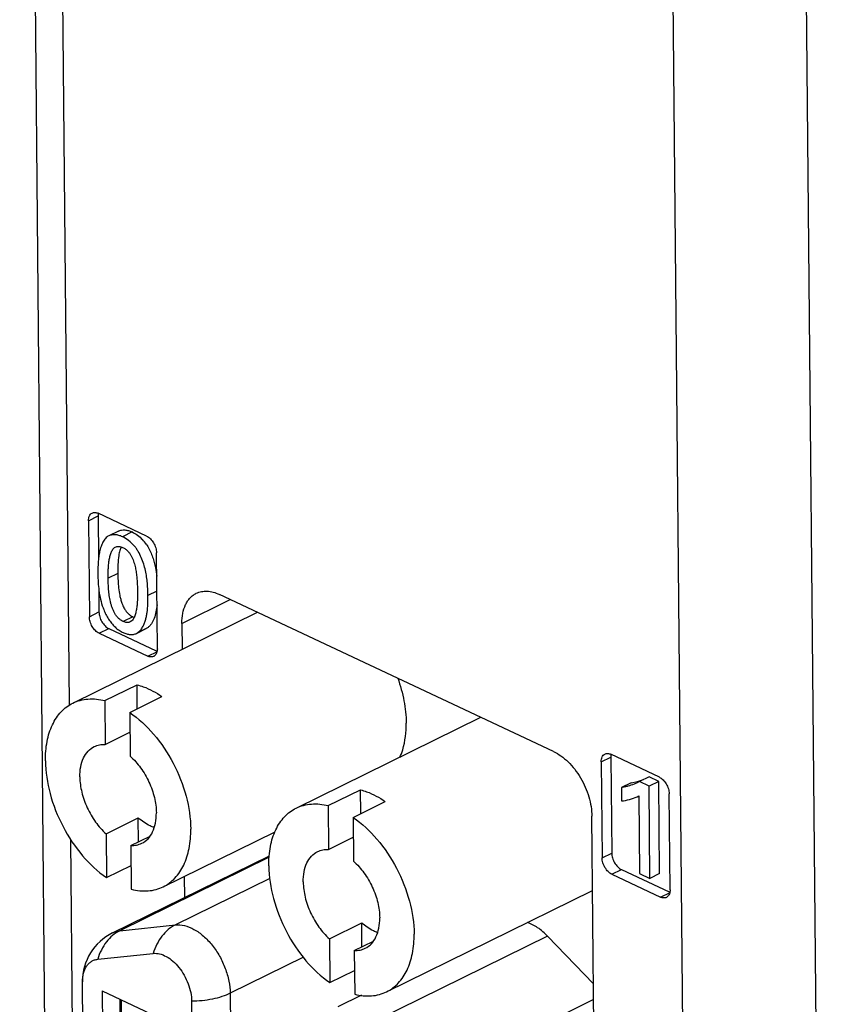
# Model space of a CAD drawing. Header units: inches. Extents: x 0 to 34, y 0 to 22.
# Tile 39 of 60: x 24.276 to 24.87, y 15.257 to 15.976. Entities that reach past the tile are written whole.
import ezdxf

# ---------------------------------------------------------------- set-up
doc = ezdxf.new("R2010")
doc.units = ezdxf.units.IN
doc.header["$LTSCALE"] = 1.87
doc.header["$MEASUREMENT"] = 0
doc.layers.get('0').update_dxf_attribs({"linetype": 'CONTINUOUS'})

msp = doc.modelspace()

# ---------------------------------------------------------------- linework, layer by layer
at = {"color": 7, "linetype": 'CONTINUOUS'}
for p, q in [((24.3045, 14.09873), (24.2756, 17.23477)), ((24.31198, 15.47516), (24.29609, 17.19983)), ((24.84112, 17.00685), (24.86952, 13.92544)), ((24.74383, 16.9894), (24.77193, 13.94112)), ((24.32585, 15.60998), (24.33289, 15.61345)), ((24.36837, 15.59873), (24.33287, 15.61541)), ((24.33299, 15.61495), (24.33289, 15.61345)), ((24.33289, 15.61345), (24.33318, 15.58206)), ((24.32585, 15.60998), (24.3265, 15.53985)), ((24.34777, 15.60242), (24.34073, 15.59896)), ((24.35775, 15.60175), (24.35071, 15.59828)), ((24.3497, 15.59078), (24.34921, 15.58952)), ((24.3762, 15.51649), (24.37555, 15.58662)), ((24.34735, 15.57145), (24.34031, 15.56798)), ((24.33338, 15.56078), (24.33354, 15.54331)), ((24.37581, 15.55861), (24.36931, 15.55542)), ((24.66579, 15.44134), (24.42154, 15.55613)), ((24.39417, 15.53496), (24.42955, 15.55237)), ((24.31448, 15.47674), (24.44929, 15.54309)), ((24.3265, 15.53985), (24.33354, 15.54331)), ((24.35824, 15.53977), (24.3512, 15.5363)), ((24.35761, 15.53689), (24.35645, 15.53606)), ((24.35824, 15.53977), (24.35934, 15.53935)), ((24.39417, 15.53496), (24.39434, 15.51605)), ((24.33368, 15.52774), (24.34072, 15.53121)), ((24.33368, 15.52774), (24.36918, 15.51106)), ((24.34072, 15.53121), (24.37545, 15.51489)), ((24.36094, 15.52767), (24.36798, 15.53113)), ((24.36094, 15.52766), (24.36203, 15.52831)), ((24.36907, 15.53177), (24.36203, 15.52831)), ((24.36907, 15.53177), (24.36798, 15.53113)), ((24.36918, 15.51106), (24.37622, 15.51452)), ((24.33783, 15.47851), (24.3614, 15.49011)), ((24.36156, 15.4727), (24.3614, 15.49011)), ((24.33783, 15.47851), (24.33813, 15.44654)), ((24.356, 15.46997), (24.37957, 15.48157)), ((24.356, 15.46997), (24.3563, 15.438)), ((24.47773, 15.40002), (24.61254, 15.46637)), ((24.33813, 15.44654), (24.35614, 15.4554)), ((24.70059, 15.43386), (24.70763, 15.43733)), ((24.70059, 15.43386), (24.70123, 15.36373)), ((24.74311, 15.42261), (24.70761, 15.43929)), ((24.70773, 15.43883), (24.70763, 15.43733)), ((24.70763, 15.43733), (24.70827, 15.36719)), ((24.72245, 15.41842), (24.71541, 15.41496)), ((24.72245, 15.41842), (24.72723, 15.41949)), ((24.72696, 15.41848), (24.72459, 15.41744)), ((24.72856, 15.41934), (24.72695, 15.41849)), ((24.72723, 15.41949), (24.73164, 15.42091)), ((24.7356, 15.4228), (24.72856, 15.41934)), ((24.73559, 15.41603), (24.72856, 15.41934)), ((24.74263, 15.4195), (24.73559, 15.41603)), ((24.74263, 15.4195), (24.7356, 15.4228)), ((24.74325, 15.35213), (24.74263, 15.4195)), ((24.50108, 15.40178), (24.52465, 15.41338)), ((24.52481, 15.39598), (24.52465, 15.41338)), ((24.71541, 15.41496), (24.7155, 15.40522)), ((24.73621, 15.34867), (24.73559, 15.41603)), ((24.51925, 15.39324), (24.54282, 15.40484)), ((24.72678, 15.40828), (24.72811, 15.40899)), ((24.72679, 15.40828), (24.72813, 15.40895)), ((24.72811, 15.40899), (24.72864, 15.35223)), ((24.75093, 15.34037), (24.75029, 15.4105)), ((24.50108, 15.40178), (24.50138, 15.36981)), ((24.33873, 15.38126), (24.36229, 15.39285)), ((24.36245, 15.37545), (24.36229, 15.39285)), ((24.51925, 15.39324), (24.51955, 15.36127)), ((24.70642, 14.02511), (24.6938, 15.39414)), ((24.38055, 15.34251), (24.46232, 15.38276)), ((24.32398, 14.17397), (24.31289, 15.37713)), ((24.33873, 15.38126), (24.33902, 15.34929)), ((24.3569, 15.37272), (24.37086, 15.37959)), ((24.50138, 15.36981), (24.51939, 15.37868)), ((24.3569, 15.37272), (24.35719, 15.34075)), ((24.34348, 15.30881), (24.45806, 15.36521)), ((24.458, 15.36408), (24.34877, 15.31032)), ((24.70123, 15.36373), (24.70827, 15.36719)), ((24.33902, 15.34929), (24.35703, 15.35815)), ((24.70841, 15.35163), (24.71545, 15.35509)), ((24.71545, 15.35509), (24.75018, 15.33877)), ((24.4583, 15.34857), (24.38936, 15.31464)), ((24.39587, 15.35006), (24.39601, 15.33467)), ((24.70841, 15.35163), (24.74392, 15.33494)), ((24.72864, 15.35223), (24.73621, 15.34867)), ((24.74325, 15.35213), (24.73621, 15.34867)), ((24.5438, 15.26579), (24.6943, 15.33986)), ((24.74392, 15.33494), (24.75096, 15.33841)), ((24.34877, 15.31032), (24.38936, 15.31464)), ((24.50198, 15.30453), (24.52554, 15.31613)), ((24.5257, 15.29873), (24.52554, 15.31613)), ((24.50198, 15.30453), (24.50227, 15.27256)), ((24.66146, 15.30641), (24.53711, 15.2452)), ((24.69493, 15.27159), (24.66146, 15.30641)), ((24.52015, 15.29599), (24.53411, 15.30286)), ((24.52015, 15.29599), (24.52044, 15.26402)), ((24.3326, 15.28953), (24.3732, 15.29384)), ((24.48293, 15.291), (24.42942, 15.26467)), ((24.50227, 15.27256), (24.52028, 15.28143)), ((24.3305, 14.29659), (24.3215, 15.27294)), ((24.33576, 15.26644), (24.34476, 14.28969)), ((24.33576, 15.26644), (24.38888, 15.24147)), ((24.34884, 15.26029), (24.35779, 14.2887)), ((24.34968, 15.2599), (24.35862, 14.28911)), ((24.42942, 15.26467), (24.43885, 14.24132)), ((24.52538, 15.26325), (24.50819, 15.2548)), ((24.69504, 15.26006), (24.57814, 15.20252)), ((24.40124, 15.25886), (24.41067, 14.23552))]:
    msp.add_line(p, q, dxfattribs=at)
for centre, radius, start, end in [((24.34547, 15.57719), 0.02749, 34.62608, 43.60749), ((24.36753, 15.55694), 0.03279, 198.9153, 201.34205), ((24.3718, 15.51435), 0.00389, 296.22838, 307.73121), ((24.74653, 15.33823), 0.00389, 296.22838, 307.73121), ((24.36087, 15.27349), 0.03937, 116.20602, 180.52804), ((24.35124, 15.27322), 0.02974, 180.16449, 180.52829)]:
    msp.add_arc(centre, radius, start, end, dxfattribs=at)
for points, knots in [([(24.32585, 15.60998), (24.32585, 15.61061), (24.32594, 15.61182), (24.32645, 15.61347), (24.32731, 15.6148), (24.32811, 15.61541), (24.32854, 15.61562)], [0, 0, 0, 0, 0.289296, 0.549882, 0.783163, 1, 1, 1, 1]), ([(24.32854, 15.61562), (24.32884, 15.61577), (24.32952, 15.61599), (24.33061, 15.61606), (24.33175, 15.61587), (24.3325, 15.61559), (24.33287, 15.61541)], [0, 0, 0, 0, 0.229029, 0.467866, 0.723862, 1, 1, 1, 1]), ([(24.34073, 15.59896), (24.34028, 15.59873), (24.3394, 15.59818), (24.33826, 15.59709), (24.33727, 15.5958), (24.33609, 15.59382), (24.33494, 15.59102), (24.33395, 15.58738), (24.33329, 15.58351), (24.33291, 15.57946), (24.33274, 15.57529), (24.33273, 15.57247), (24.33274, 15.57105)], [0, 0, 0, 0, 0.050324, 0.101864, 0.155585, 0.211791, 0.330526, 0.455181, 0.585263, 0.720228, 0.858967, 1, 1, 1, 1]), ([(24.35071, 15.59828), (24.34986, 15.59868), (24.34814, 15.59933), (24.34551, 15.59983), (24.343, 15.59977), (24.34143, 15.5993), (24.34073, 15.59896)], [0, 0, 0, 0, 0.274526, 0.532629, 0.773204, 1, 1, 1, 1]), ([(24.34777, 15.60242), (24.34847, 15.60277), (24.35004, 15.60324), (24.35255, 15.6033), (24.35518, 15.6028), (24.3569, 15.60215), (24.35775, 15.60175)], [0, 0, 0, 0, 0.226796, 0.467371, 0.725474, 1, 1, 1, 1]), ([(24.35938, 15.59152), (24.35813, 15.59299), (24.35544, 15.59556), (24.35229, 15.59753), (24.35071, 15.59828)], [0, 0, 0, 0, 0.525022, 1, 1, 1, 1]), ([(24.35775, 15.60175), (24.35912, 15.6011), (24.36184, 15.59945), (24.36423, 15.59735), (24.36537, 15.59615)], [0, 0, 0, 0, 0.476704, 1, 1, 1, 1]), ([(24.36837, 15.59873), (24.36886, 15.5985), (24.36982, 15.59792), (24.37164, 15.59637), (24.37357, 15.59384), (24.37487, 15.5909), (24.37544, 15.58843), (24.37555, 15.58721), (24.37555, 15.58662)], [0, 0, 0, 0, 0.109414, 0.228475, 0.485669, 0.750771, 0.879036, 1, 1, 1, 1]), ([(24.34549, 15.59071), (24.34587, 15.59089), (24.3467, 15.59116), (24.34806, 15.59124), (24.34947, 15.59101), (24.3504, 15.59067), (24.35086, 15.59045)], [0, 0, 0, 0, 0.228924, 0.469674, 0.726227, 1, 1, 1, 1]), ([(24.36931, 15.55542), (24.36929, 15.5584), (24.36912, 15.56293), (24.36841, 15.569), (24.36754, 15.57368), (24.36627, 15.5784), (24.36455, 15.58308), (24.36269, 15.58683), (24.3609, 15.58961), (24.3599, 15.5909), (24.35938, 15.59152)], [0, 0, 0, 0, 0.23459, 0.356002, 0.480389, 0.608347, 0.740006, 0.871735, 0.936457, 1, 1, 1, 1]), ([(24.36809, 15.59281), (24.36888, 15.59167), (24.3703, 15.58925), (24.37203, 15.58542), (24.37341, 15.58148), (24.37413, 15.57881), (24.37444, 15.57749)], [0, 0, 0, 0, 0.24967, 0.503138, 0.75475, 1, 1, 1, 1]), ([(24.34031, 15.56798), (24.3403, 15.56909), (24.34029, 15.57131), (24.34035, 15.5746), (24.34054, 15.57782), (24.3409, 15.58094), (24.34139, 15.58345), (24.34193, 15.58536), (24.34239, 15.58672), (24.34295, 15.58799), (24.34363, 15.58912), (24.34445, 15.59007), (24.34513, 15.59053), (24.34549, 15.59071)], [0, 0, 0, 0, 0.138344, 0.275285, 0.409499, 0.539923, 0.665907, 0.727214, 0.787227, 0.844895, 0.899347, 0.950583, 1, 1, 1, 1]), ([(24.348, 15.58451), (24.34766, 15.5824), (24.34733, 15.57803), (24.34733, 15.57367), (24.34735, 15.57145)], [0, 0, 0, 0, 0.489938, 1, 1, 1, 1]), ([(24.34921, 15.58952), (24.34907, 15.58912), (24.34856, 15.58748), (24.3482, 15.58579), (24.348, 15.58451)], [0, 0, 0, 0, 0.244207, 1, 1, 1, 1]), ([(24.35086, 15.59045), (24.35156, 15.59012), (24.35297, 15.58925), (24.35419, 15.58815), (24.35478, 15.58753)], [0, 0, 0, 0, 0.475906, 1, 1, 1, 1]), ([(24.35478, 15.58753), (24.35523, 15.58705), (24.35609, 15.58602), (24.35716, 15.5843), (24.35806, 15.58245), (24.35905, 15.57991), (24.35997, 15.5767), (24.36069, 15.57286), (24.36115, 15.5691), (24.36154, 15.5642), (24.36165, 15.56055), (24.36167, 15.55813)], [0, 0, 0, 0, 0.064217, 0.129961, 0.196815, 0.264037, 0.395447, 0.521463, 0.644035, 0.764399, 1, 1, 1, 1]), ([(24.37444, 15.57749), (24.37459, 15.57682), (24.37516, 15.5742), (24.37556, 15.57154), (24.37578, 15.56955)], [0, 0, 0, 0, 0.254138, 1, 1, 1, 1]), ([(24.33274, 15.57105), (24.33278, 15.56699), (24.3331, 15.56079), (24.33458, 15.55253), (24.33579, 15.54838), (24.33651, 15.54631)], [0, 0, 0, 0, 0.485055, 0.738616, 1, 1, 1, 1]), ([(24.34735, 15.57145), (24.34736, 15.5697), (24.34742, 15.56617), (24.34777, 15.5608), (24.34848, 15.55625), (24.34938, 15.55257), (24.34996, 15.55071), (24.35029, 15.54979)], [0, 0, 0, 0, 0.238174, 0.482511, 0.735046, 0.865686, 1, 1, 1, 1]), ([(24.3512, 15.5363), (24.35062, 15.53658), (24.34945, 15.53728), (24.34783, 15.53863), (24.34633, 15.54028), (24.34506, 15.5422), (24.34401, 15.5443), (24.34316, 15.5465), (24.34246, 15.54872), (24.34169, 15.55166), (24.34102, 15.55528), (24.34056, 15.55959), (24.34036, 15.56382), (24.34032, 15.5666), (24.34031, 15.56798)], [0, 0, 0, 0, 0.055322, 0.11581, 0.1797, 0.245415, 0.31235, 0.379806, 0.446577, 0.511862, 0.638672, 0.761752, 0.882043, 1, 1, 1, 1]), ([(24.36167, 15.55813), (24.36169, 15.55648), (24.36169, 15.55321), (24.36152, 15.54995), (24.36135, 15.54835)], [0, 0, 0, 0, 0.50636, 1, 1, 1, 1]), ([(24.36547, 15.53225), (24.3659, 15.53301), (24.36667, 15.53464), (24.36756, 15.53727), (24.36824, 15.54009), (24.3689, 15.54406), (24.36931, 15.54919), (24.36933, 15.55333), (24.36931, 15.55542)], [0, 0, 0, 0, 0.110197, 0.227255, 0.350076, 0.476968, 0.735698, 1, 1, 1, 1]), ([(24.39417, 15.53496), (24.39414, 15.53743), (24.39451, 15.54214), (24.3962, 15.54766), (24.39827, 15.55134), (24.4001, 15.55365), (24.40222, 15.55555), (24.40381, 15.55653), (24.40464, 15.55694)], [0, 0, 0, 0, 0.289133, 0.548952, 0.668566, 0.782498, 0.892337, 1, 1, 1, 1]), ([(24.40464, 15.55694), (24.40583, 15.55753), (24.40845, 15.5584), (24.4127, 15.55867), (24.41716, 15.55792), (24.42008, 15.55682), (24.42154, 15.55613)], [0, 0, 0, 0, 0.228995, 0.467565, 0.723422, 1, 1, 1, 1]), ([(24.35029, 15.54979), (24.35042, 15.54941), (24.35098, 15.54795), (24.35165, 15.54652), (24.35225, 15.54551)], [0, 0, 0, 0, 0.251346, 1, 1, 1, 1]), ([(24.36135, 15.54835), (24.36125, 15.54726), (24.36103, 15.54563), (24.3606, 15.54351), (24.36021, 15.54199), (24.35974, 15.54053), (24.35902, 15.53875), (24.35826, 15.53752), (24.35761, 15.53689)], [0, 0, 0, 0, 0.269974, 0.401076, 0.529484, 0.655249, 0.777111, 1, 1, 1, 1]), ([(24.37598, 15.54846), (24.3758, 15.54674), (24.37531, 15.5434), (24.37423, 15.5394), (24.373, 15.53653), (24.37191, 15.53465), (24.37062, 15.53303), (24.36961, 15.53215), (24.36907, 15.53177)], [0, 0, 0, 0, 0.279938, 0.544159, 0.667368, 0.783871, 0.894168, 1, 1, 1, 1]), ([(24.33354, 15.54331), (24.33355, 15.54272), (24.33366, 15.5415), (24.33422, 15.53904), (24.33501, 15.53725), (24.33568, 15.53614)], [0, 0, 0, 0, 0.235187, 0.484569, 1, 1, 1, 1]), ([(24.33699, 15.54501), (24.33745, 15.54381), (24.33853, 15.54145), (24.34048, 15.53811), (24.34271, 15.53503), (24.3444, 15.53319), (24.34528, 15.53235)], [0, 0, 0, 0, 0.253143, 0.509003, 0.760289, 1, 1, 1, 1]), ([(24.35225, 15.54551), (24.35263, 15.54486), (24.35347, 15.54363), (24.35494, 15.54203), (24.35653, 15.54072), (24.35767, 15.54004), (24.35824, 15.53977)], [0, 0, 0, 0, 0.267819, 0.528068, 0.774425, 1, 1, 1, 1]), ([(24.33368, 15.52774), (24.33319, 15.52797), (24.33223, 15.52855), (24.33041, 15.5301), (24.32848, 15.53263), (24.32718, 15.53557), (24.32662, 15.53803), (24.3265, 15.53926), (24.3265, 15.53985)], [0, 0, 0, 0, 0.109414, 0.228475, 0.485669, 0.750771, 0.879036, 1, 1, 1, 1]), ([(24.33568, 15.53614), (24.33632, 15.53505), (24.33745, 15.53356), (24.33927, 15.53202), (24.34024, 15.53144), (24.34072, 15.53121)], [0, 0, 0, 0, 0.529566, 0.774714, 1, 1, 1, 1]), ([(24.35645, 15.53606), (24.35608, 15.53588), (24.35526, 15.53562), (24.35394, 15.53554), (24.35256, 15.53576), (24.35165, 15.53609), (24.3512, 15.5363)], [0, 0, 0, 0, 0.229059, 0.469748, 0.726159, 1, 1, 1, 1]), ([(24.34528, 15.53235), (24.34619, 15.53148), (24.34805, 15.52995), (24.35015, 15.52875), (24.35119, 15.52826)], [0, 0, 0, 0, 0.52175, 1, 1, 1, 1]), ([(24.35119, 15.52826), (24.35203, 15.52787), (24.35372, 15.52723), (24.35628, 15.52675), (24.35874, 15.52684), (24.36026, 15.52733), (24.36094, 15.52767)], [0, 0, 0, 0, 0.276023, 0.533409, 0.772783, 1, 1, 1, 1]), ([(24.36203, 15.52831), (24.36273, 15.52879), (24.36403, 15.53), (24.36502, 15.53146), (24.36547, 15.53225)], [0, 0, 0, 0, 0.484999, 1, 1, 1, 1]), ([(24.3762, 15.51649), (24.37621, 15.51594), (24.37613, 15.51488), (24.37576, 15.51341), (24.37512, 15.51218), (24.37451, 15.51152), (24.37418, 15.51127)], [0, 0, 0, 0, 0.284659, 0.545525, 0.781977, 1, 1, 1, 1]), ([(24.37352, 15.51085), (24.37321, 15.5107), (24.37254, 15.51048), (24.37145, 15.51041), (24.3703, 15.5106), (24.36955, 15.51088), (24.36918, 15.51106)], [0, 0, 0, 0, 0.229029, 0.467866, 0.723862, 1, 1, 1, 1]), ([(24.3614, 15.49011), (24.36292, 15.48971), (24.36934, 15.48771), (24.37533, 15.48446), (24.37957, 15.48157)], [0, 0, 0, 0, 0.234975, 1, 1, 1, 1]), ([(24.55191, 15.49495), (24.55384, 15.48954), (24.55683, 15.47874), (24.55803, 15.46757), (24.55808, 15.46216)], [0, 0, 0, 0, 0.515203, 1, 1, 1, 1]), ([(24.2944, 15.43459), (24.29436, 15.43933), (24.29505, 15.44836), (24.29884, 15.46072), (24.30432, 15.46914), (24.30984, 15.47409), (24.3129, 15.47596), (24.31448, 15.47674)], [0, 0, 0, 0, 0.289507, 0.549286, 0.782353, 0.892268, 1, 1, 1, 1]), ([(24.31448, 15.47674), (24.31617, 15.47758), (24.31978, 15.47893), (24.32766, 15.48023), (24.33383, 15.47953), (24.33783, 15.47851)], [0, 0, 0, 0, 0.237631, 0.480743, 1, 1, 1, 1]), ([(24.356, 15.46997), (24.36251, 15.46553), (24.37464, 15.45412), (24.3886, 15.4331), (24.39796, 15.40945), (24.40055, 15.39274), (24.40063, 15.38467)], [0, 0, 0, 0, 0.237691, 0.495881, 0.756283, 1, 1, 1, 1]), ([(24.55346, 15.43701), (24.55426, 15.43882), (24.5572, 15.44689), (24.55814, 15.45558), (24.55808, 15.46216)], [0, 0, 0, 0, 0.231568, 1, 1, 1, 1]), ([(24.31956, 15.42277), (24.31954, 15.42526), (24.3199, 15.43001), (24.3219, 15.43652), (24.32528, 15.44173), (24.32845, 15.44413), (24.33013, 15.44495)], [0, 0, 0, 0, 0.289768, 0.549771, 0.783052, 1, 1, 1, 1]), ([(24.33013, 15.44495), (24.33133, 15.44554), (24.33397, 15.44642), (24.33673, 15.4466), (24.33813, 15.44654)], [0, 0, 0, 0, 0.490036, 1, 1, 1, 1]), ([(24.66579, 15.44134), (24.66769, 15.44045), (24.67145, 15.43818), (24.67663, 15.43378), (24.68142, 15.42837), (24.68562, 15.42217), (24.68909, 15.41541), (24.6917, 15.40833), (24.69335, 15.40121), (24.69378, 15.39645), (24.6938, 15.39414)], [0, 0, 0, 0, 0.109416, 0.228269, 0.354496, 0.485711, 0.618927, 0.750999, 0.879031, 1, 1, 1, 1]), ([(24.70327, 15.4395), (24.70358, 15.43965), (24.70425, 15.43987), (24.70534, 15.43994), (24.70648, 15.43975), (24.70723, 15.43947), (24.70761, 15.43929)], [0, 0, 0, 0, 0.229029, 0.467866, 0.723862, 1, 1, 1, 1]), ([(24.2944, 15.43459), (24.29447, 15.42652), (24.29707, 15.40981), (24.30642, 15.38616), (24.32038, 15.36514), (24.33252, 15.35373), (24.33902, 15.34929)], [0, 0, 0, 0, 0.243717, 0.504119, 0.762309, 1, 1, 1, 1]), ([(24.3563, 15.438), (24.35916, 15.43545), (24.36441, 15.42949), (24.37041, 15.41917), (24.37436, 15.40799), (24.37543, 15.40024), (24.37547, 15.39649)], [0, 0, 0, 0, 0.245415, 0.503706, 0.760039, 1, 1, 1, 1]), ([(24.70059, 15.43386), (24.70058, 15.43449), (24.70067, 15.4357), (24.70118, 15.43736), (24.70204, 15.43868), (24.70285, 15.43929), (24.70327, 15.4395)], [0, 0, 0, 0, 0.289296, 0.549882, 0.783163, 1, 1, 1, 1]), ([(24.31956, 15.42277), (24.31959, 15.41902), (24.32067, 15.41126), (24.32461, 15.40008), (24.33062, 15.38976), (24.33587, 15.38381), (24.33873, 15.38126)], [0, 0, 0, 0, 0.239961, 0.496294, 0.754585, 1, 1, 1, 1]), ([(24.74311, 15.42261), (24.74359, 15.42238), (24.74456, 15.4218), (24.74638, 15.42025), (24.7483, 15.41772), (24.7496, 15.41478), (24.75017, 15.41232), (24.75028, 15.4111), (24.75029, 15.4105)], [0, 0, 0, 0, 0.109414, 0.228475, 0.485669, 0.750771, 0.879036, 1, 1, 1, 1]), ([(24.52465, 15.41338), (24.52617, 15.41299), (24.53259, 15.41098), (24.53858, 15.40774), (24.54282, 15.40484)], [0, 0, 0, 0, 0.234975, 1, 1, 1, 1]), ([(24.72459, 15.41744), (24.72312, 15.41687), (24.72084, 15.41617), (24.71776, 15.41541), (24.7162, 15.41509), (24.71541, 15.41496)], [0, 0, 0, 0, 0.497669, 0.748189, 1, 1, 1, 1]), ([(24.7155, 15.40522), (24.71747, 15.40544), (24.72133, 15.4061), (24.72505, 15.40743), (24.72679, 15.40828)], [0, 0, 0, 0, 0.505244, 1, 1, 1, 1]), ([(24.45765, 15.35786), (24.45761, 15.3626), (24.45831, 15.37164), (24.46209, 15.384), (24.46757, 15.39241), (24.47309, 15.39736), (24.47615, 15.39924), (24.47773, 15.40002)], [0, 0, 0, 0, 0.289507, 0.549286, 0.782353, 0.892268, 1, 1, 1, 1]), ([(24.47773, 15.40002), (24.47943, 15.40085), (24.48303, 15.4022), (24.49092, 15.40351), (24.49708, 15.40281), (24.50108, 15.40178)], [0, 0, 0, 0, 0.237631, 0.480743, 1, 1, 1, 1]), ([(24.37384, 15.38569), (24.37285, 15.38605), (24.36866, 15.38785), (24.3649, 15.39053), (24.36229, 15.39285)], [0, 0, 0, 0, 0.232897, 1, 1, 1, 1]), ([(24.3649, 15.3743), (24.36657, 15.37513), (24.36975, 15.37753), (24.37313, 15.38273), (24.37512, 15.38924), (24.37549, 15.394), (24.37547, 15.39649)], [0, 0, 0, 0, 0.216948, 0.450229, 0.710232, 1, 1, 1, 1]), ([(24.51925, 15.39324), (24.52576, 15.3888), (24.53789, 15.37739), (24.55185, 15.35637), (24.56121, 15.33272), (24.5638, 15.31601), (24.56388, 15.30794)], [0, 0, 0, 0, 0.237691, 0.495881, 0.756283, 1, 1, 1, 1]), ([(24.38055, 15.34251), (24.38213, 15.34329), (24.38519, 15.34517), (24.3907, 15.35012), (24.39619, 15.35853), (24.39997, 15.37089), (24.40067, 15.37993), (24.40063, 15.38467)], [0, 0, 0, 0, 0.107732, 0.217647, 0.450714, 0.710493, 1, 1, 1, 1]), ([(24.3569, 15.37272), (24.35829, 15.37265), (24.36106, 15.37283), (24.36369, 15.37371), (24.3649, 15.3743)], [0, 0, 0, 0, 0.509964, 1, 1, 1, 1]), ([(24.48281, 15.34604), (24.48279, 15.34853), (24.48315, 15.35329), (24.48515, 15.3598), (24.48853, 15.365), (24.4917, 15.3674), (24.49338, 15.36823)], [0, 0, 0, 0, 0.289768, 0.549771, 0.783052, 1, 1, 1, 1]), ([(24.49338, 15.36823), (24.49458, 15.36882), (24.49722, 15.3697), (24.49998, 15.36988), (24.50138, 15.36981)], [0, 0, 0, 0, 0.490036, 1, 1, 1, 1]), ([(24.51955, 15.36127), (24.52241, 15.35872), (24.52766, 15.35277), (24.53366, 15.34245), (24.53761, 15.33127), (24.53868, 15.32351), (24.53872, 15.31976)], [0, 0, 0, 0, 0.245415, 0.503706, 0.760039, 1, 1, 1, 1]), ([(24.70841, 15.35163), (24.70793, 15.35185), (24.70696, 15.35244), (24.70514, 15.35398), (24.70322, 15.35651), (24.70192, 15.35945), (24.70135, 15.36192), (24.70124, 15.36314), (24.70123, 15.36373)], [0, 0, 0, 0, 0.109414, 0.228475, 0.485669, 0.750771, 0.879036, 1, 1, 1, 1]), ([(24.70827, 15.36719), (24.70828, 15.3666), (24.70839, 15.36538), (24.70896, 15.36292), (24.71026, 15.35998), (24.71219, 15.35745), (24.71401, 15.3559), (24.71497, 15.35532), (24.71545, 15.35509)], [0, 0, 0, 0, 0.120964, 0.249229, 0.514331, 0.771525, 0.890586, 1, 1, 1, 1]), ([(24.45765, 15.35786), (24.45773, 15.34979), (24.46032, 15.33308), (24.46968, 15.30943), (24.48364, 15.28841), (24.49577, 15.277), (24.50227, 15.27256)], [0, 0, 0, 0, 0.243717, 0.504119, 0.762309, 1, 1, 1, 1]), ([(24.35719, 15.34075), (24.36119, 15.33972), (24.36736, 15.33902), (24.37524, 15.34033), (24.37885, 15.34168), (24.38055, 15.34251)], [0, 0, 0, 0, 0.519257, 0.762369, 1, 1, 1, 1]), ([(24.48281, 15.34604), (24.48284, 15.34229), (24.48392, 15.33454), (24.48787, 15.32336), (24.49387, 15.31304), (24.49912, 15.30708), (24.50198, 15.30453)], [0, 0, 0, 0, 0.239961, 0.496294, 0.754585, 1, 1, 1, 1]), ([(24.75093, 15.34037), (24.75094, 15.33982), (24.75087, 15.33877), (24.75049, 15.33729), (24.74985, 15.33606), (24.74924, 15.33541), (24.74891, 15.33515)], [0, 0, 0, 0, 0.284659, 0.545525, 0.781977, 1, 1, 1, 1]), ([(24.74825, 15.33473), (24.74794, 15.33458), (24.74727, 15.33436), (24.74618, 15.33429), (24.74504, 15.33448), (24.74429, 15.33476), (24.74392, 15.33494)], [0, 0, 0, 0, 0.229029, 0.467866, 0.723862, 1, 1, 1, 1]), ([(24.52815, 15.29758), (24.52983, 15.2984), (24.533, 15.3008), (24.53638, 15.30601), (24.53838, 15.31252), (24.53874, 15.31727), (24.53872, 15.31976)], [0, 0, 0, 0, 0.216948, 0.450229, 0.710232, 1, 1, 1, 1]), ([(24.34877, 15.31032), (24.34689, 15.3094), (24.34329, 15.30702), (24.33872, 15.30221), (24.33504, 15.29629), (24.3333, 15.29185), (24.3326, 15.28953)], [0, 0, 0, 0, 0.231368, 0.474408, 0.730786, 1, 1, 1, 1]), ([(24.34348, 15.30881), (24.34389, 15.30901), (24.34557, 15.30975), (24.34739, 15.31017), (24.34877, 15.31032)], [0, 0, 0, 0, 0.247449, 1, 1, 1, 1]), ([(24.38936, 15.31464), (24.38749, 15.31372), (24.38388, 15.31133), (24.37931, 15.30652), (24.37563, 15.3006), (24.37389, 15.29617), (24.3732, 15.29384)], [0, 0, 0, 0, 0.231368, 0.474408, 0.730786, 1, 1, 1, 1]), ([(24.38936, 15.31464), (24.39157, 15.31487), (24.39638, 15.31443), (24.4034, 15.3115), (24.41024, 15.30656), (24.41652, 15.29989), (24.42189, 15.29189), (24.42603, 15.28305), (24.42868, 15.27389), (24.42939, 15.26768), (24.42942, 15.26467)], [0, 0, 0, 0, 0.095051, 0.20227, 0.322698, 0.454281, 0.592977, 0.733674, 0.870986, 1, 1, 1, 1]), ([(24.53709, 15.30897), (24.5361, 15.30933), (24.53191, 15.31113), (24.52815, 15.31381), (24.52554, 15.31613)], [0, 0, 0, 0, 0.232897, 1, 1, 1, 1]), ([(24.66146, 15.30641), (24.65925, 15.30871), (24.65466, 15.31269), (24.64924, 15.31553), (24.64655, 15.31643)], [0, 0, 0, 0, 0.5291, 1, 1, 1, 1]), ([(24.5438, 15.26579), (24.54538, 15.26657), (24.54844, 15.26844), (24.55395, 15.27339), (24.55944, 15.28181), (24.56322, 15.29417), (24.56392, 15.3032), (24.56388, 15.30794)], [0, 0, 0, 0, 0.107732, 0.217647, 0.450714, 0.710493, 1, 1, 1, 1]), ([(24.52015, 15.29599), (24.52155, 15.29593), (24.52431, 15.29611), (24.52695, 15.29699), (24.52815, 15.29758)], [0, 0, 0, 0, 0.509964, 1, 1, 1, 1]), ([(24.3215, 15.27313), (24.3215, 15.27525), (24.3219, 15.27925), (24.32378, 15.2838), (24.32602, 15.28653), (24.32797, 15.28806), (24.33019, 15.2891), (24.33179, 15.28944), (24.3326, 15.28953)], [0, 0, 0, 0, 0.292884, 0.548361, 0.664977, 0.776932, 0.887453, 1, 1, 1, 1]), ([(24.3732, 15.29384), (24.37474, 15.29401), (24.37811, 15.2937), (24.38302, 15.29165), (24.38781, 15.28819), (24.39221, 15.28352), (24.39597, 15.27792), (24.39886, 15.27173), (24.40072, 15.26532), (24.40122, 15.26097), (24.40124, 15.25886)], [0, 0, 0, 0, 0.095051, 0.20227, 0.322698, 0.454281, 0.592977, 0.733674, 0.870985, 1, 1, 1, 1]), ([(24.42942, 15.26467), (24.42747, 15.26371), (24.42323, 15.26203), (24.41387, 15.2596), (24.40635, 15.25889), (24.40124, 15.25886)], [0, 0, 0, 0, 0.224389, 0.470419, 1, 1, 1, 1]), ([(24.52044, 15.26402), (24.52444, 15.263), (24.53061, 15.2623), (24.53849, 15.2636), (24.5421, 15.26495), (24.5438, 15.26579)], [0, 0, 0, 0, 0.519257, 0.762369, 1, 1, 1, 1])]:
    msp.add_open_spline(points, degree=3, knots=knots, dxfattribs=at)

doc.saveas('drawing.dxf')
